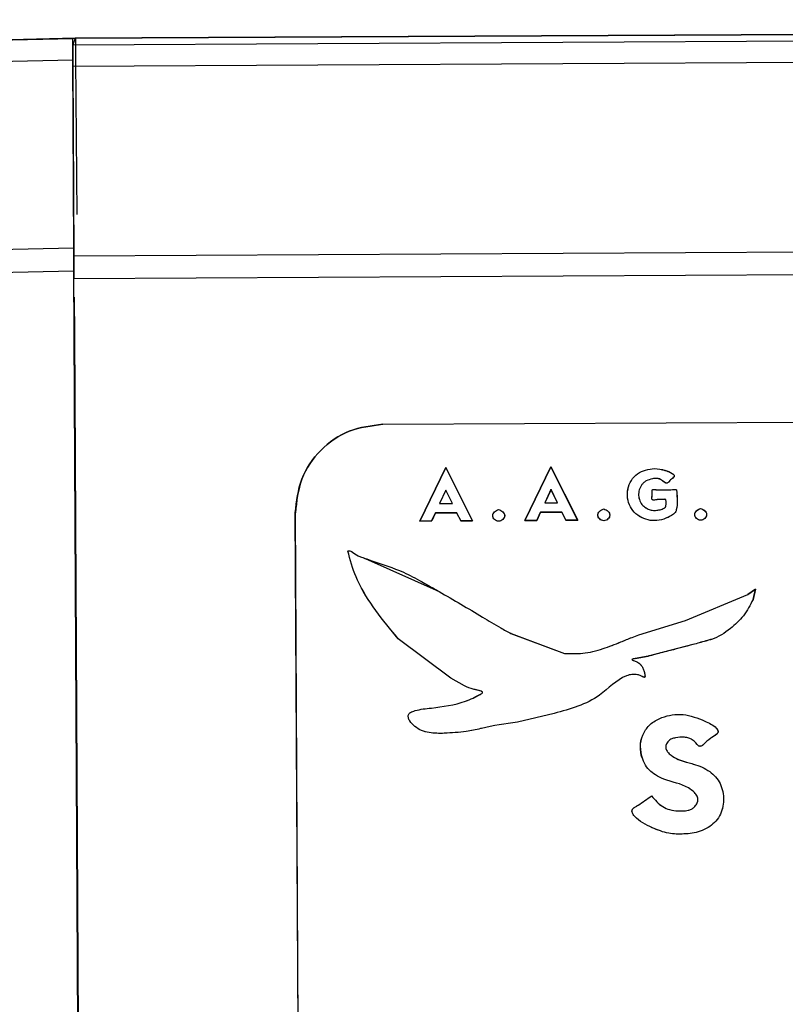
# Model space of a CAD drawing. Header units: millimetres. Extents: x -353 to -41, y 81 to 365.
# Tile 38 of 48: x -155 to -147, y 347 to 358. Entities that reach past the tile are written whole.
import ezdxf

# ---------------------------------------------------------------- set-up
doc = ezdxf.new("R2010")
doc.units = ezdxf.units.MM

msp = doc.modelspace()

# ---------------------------------------------------------------- linework, layer by layer
at = {"color": 7, "linetype": 'Continuous', "lineweight": 25}
for p, q in [((-154.811, 357.657), (-100.894, 357.943)), ((-132.082, 357.852), (-154.788, 357.732)), ((-154.783, 357.732), (-131.668, 357.855)), ((-169.862, 357.389), (-154.811, 357.731)), ((-154.783, 357.732), (-169.834, 357.39)), ((-154.811, 357.731), (-154.788, 357.732)), ((-154.788, 357.732), (-154.811, 357.657)), ((-100.894, 357.699), (-154.811, 357.413)), ((-169.295, 357.159), (-154.811, 357.488)), ((-154.803, 355.35), (-154.811, 357.488)), ((-154.781, 357.489), (-154.769, 355.732)), ((-154.811, 357.413), (-154.803, 355.26)), ((-83.796, 355.636), (-154.803, 355.26)), ((-154.803, 355.35), (-166.616, 355.081)), ((-83.794, 355.38), (-154.802, 355.003)), ((-166.611, 354.824), (-154.802, 355.092)), ((-154.68, 332.077), (-154.802, 355.092)), ((-154.795, 354.386), (-154.686, 333.681)), ((-151.293, 353.351), (-133.088, 353.447)), ((-151.293, 353.351), (-133.088, 353.447)), ((-151.293, 353.351), (-151.293, 353.351)), ((-150.579, 352.862), (-150.875, 352.253)), ((-150.875, 352.253), (-150.579, 352.862)), ((-150.276, 352.256), (-150.579, 352.862)), ((-150.579, 352.862), (-150.276, 352.256)), ((-150.579, 352.862), (-150.579, 352.862)), ((-149.386, 352.869), (-149.682, 352.259)), ((-149.682, 352.259), (-149.386, 352.869)), ((-149.084, 352.263), (-149.386, 352.869)), ((-149.386, 352.869), (-149.083, 352.263)), ((-149.386, 352.869), (-149.386, 352.869)), ((-148.211, 352.851), (-148.211, 352.851)), ((-150.578, 352.605), (-150.65, 352.454)), ((-150.578, 352.605), (-150.65, 352.454)), ((-150.504, 352.454), (-150.578, 352.605)), ((-150.504, 352.454), (-150.578, 352.605)), ((-150.578, 352.605), (-150.578, 352.605)), ((-149.386, 352.611), (-149.457, 352.46)), ((-149.385, 352.611), (-149.457, 352.46)), ((-149.311, 352.461), (-149.386, 352.611)), ((-149.386, 352.611), (-149.385, 352.611)), ((-149.311, 352.461), (-149.385, 352.611)), ((-148.142, 352.606), (-148.142, 352.606)), ((-150.65, 352.454), (-150.504, 352.454)), ((-150.65, 352.454), (-150.504, 352.454)), ((-150.65, 352.454), (-150.65, 352.454)), ((-150.504, 352.454), (-150.504, 352.454)), ((-149.457, 352.46), (-149.311, 352.461)), ((-149.457, 352.46), (-149.311, 352.461)), ((-149.457, 352.46), (-149.457, 352.46)), ((-149.311, 352.461), (-149.311, 352.461)), ((-148.177, 352.496), (-148.177, 352.496)), ((-152.194, 334.745), (-152.288, 352.346)), ((-152.287, 352.346), (-152.288, 352.346)), ((-152.194, 334.745), (-152.287, 352.346)), ((-150.741, 352.254), (-150.696, 352.345)), ((-150.696, 352.345), (-150.74, 352.254)), ((-150.696, 352.345), (-150.457, 352.347)), ((-150.456, 352.347), (-150.696, 352.345)), ((-150.696, 352.345), (-150.696, 352.345)), ((-150.457, 352.347), (-150.411, 352.255)), ((-150.457, 352.347), (-150.456, 352.347)), ((-150.411, 352.255), (-150.456, 352.347)), ((-149.98, 352.384), (-149.98, 352.384)), ((-149.548, 352.26), (-149.504, 352.352)), ((-149.504, 352.352), (-149.548, 352.26)), ((-149.504, 352.352), (-149.264, 352.353)), ((-149.264, 352.353), (-149.504, 352.352)), ((-149.504, 352.352), (-149.504, 352.352)), ((-149.264, 352.353), (-149.219, 352.262)), ((-149.218, 352.262), (-149.264, 352.353)), ((-149.264, 352.353), (-149.264, 352.353)), ((-148.787, 352.39), (-148.787, 352.39)), ((-148.295, 352.394), (-148.295, 352.394)), ((-147.688, 352.396), (-147.688, 352.396)), ((-150.875, 352.253), (-150.741, 352.254)), ((-150.74, 352.254), (-150.875, 352.253)), ((-150.875, 352.253), (-150.875, 352.253)), ((-150.741, 352.254), (-150.74, 352.254)), ((-150.411, 352.255), (-150.276, 352.256)), ((-150.276, 352.256), (-150.411, 352.255)), ((-150.411, 352.255), (-150.411, 352.255)), ((-150.276, 352.256), (-150.276, 352.256)), ((-149.979, 352.25), (-149.979, 352.25)), ((-149.682, 352.259), (-149.548, 352.26)), ((-149.548, 352.26), (-149.682, 352.259)), ((-149.682, 352.259), (-149.682, 352.259)), ((-149.548, 352.26), (-149.548, 352.26)), ((-149.219, 352.262), (-149.084, 352.263)), ((-149.219, 352.262), (-149.218, 352.262)), ((-149.083, 352.263), (-149.218, 352.262)), ((-149.084, 352.263), (-149.083, 352.263)), ((-148.786, 352.257), (-148.786, 352.257)), ((-147.687, 352.262), (-147.687, 352.262)), ((-151.495, 351.829), (-150.655, 351.453)), ((-151.495, 351.829), (-151.495, 351.829)), ((-150.655, 351.453), (-150.655, 351.453)), ((-147.064, 351.481), (-147.152, 351.419)), ((-147.152, 351.419), (-147.064, 351.481)), ((-147.093, 351.363), (-147.064, 351.481)), ((-147.064, 351.481), (-147.093, 351.363)), ((-147.064, 351.481), (-147.064, 351.481)), ((-147.861, 351.123), (-147.152, 351.419)), ((-147.861, 351.123), (-147.152, 351.419)), ((-147.152, 351.419), (-147.152, 351.419)), ((-147.093, 351.363), (-147.093, 351.363)), ((-148.391, 350.962), (-147.861, 351.123)), ((-148.391, 350.962), (-147.861, 351.123)), ((-147.861, 351.123), (-147.861, 351.123)), ((-150.523, 350.471), (-151.12, 350.917)), ((-150.523, 350.471), (-151.12, 350.917)), ((-151.12, 350.917), (-151.12, 350.917)), ((-149.84, 350.975), (-149.231, 350.751)), ((-149.839, 350.975), (-149.84, 350.975)), ((-149.839, 350.975), (-149.231, 350.751)), ((-148.391, 350.962), (-148.391, 350.962)), ((-147.776, 350.851), (-148.282, 350.719)), ((-147.776, 350.851), (-147.776, 350.851)), ((-149.231, 350.751), (-149.231, 350.751)), ((-148.438, 350.667), (-148.438, 350.667)), ((-148.429, 350.693), (-148.283, 350.719)), ((-148.282, 350.719), (-148.429, 350.693)), ((-148.429, 350.693), (-148.429, 350.693)), ((-148.283, 350.719), (-148.282, 350.719)), ((-150.368, 350.382), (-150.523, 350.471)), ((-150.523, 350.471), (-150.523, 350.471)), ((-150.368, 350.382), (-150.523, 350.471)), ((-148.404, 350.509), (-148.404, 350.509)), ((-150.368, 350.382), (-150.368, 350.382)), ((-150.744, 350.131), (-150.744, 350.131)), ((-149.351, 350.069), (-149.768, 349.969)), ((-149.351, 350.069), (-149.768, 349.969)), ((-149.351, 350.069), (-149.351, 350.069)), ((-147.641, 349.983), (-147.641, 349.983)), ((-150.931, 349.921), (-150.931, 349.921)), ((-149.768, 349.969), (-149.768, 349.969)), ((-150.597, 349.844), (-150.597, 349.844)), ((-147.709, 349.7), (-147.709, 349.7)), ((-148.36, 349.597), (-148.361, 349.597)), ((-148.245, 349.134), (-148.245, 349.134)), ((-147.757, 349.172), (-147.757, 349.172)), ((-147.944, 348.963), (-147.944, 348.963))]:
    msp.add_line(p, q, dxfattribs=at)
for points, knots in [([(-154.811, 357.488), (-154.811, 357.526), (-154.812, 357.6), (-154.812, 357.676), (-154.812, 357.723), (-154.811, 357.729), (-154.811, 357.731)], [0, 0, 0, 0, 0.268467, 0.524627, 0.768474, 1, 1, 1, 1]), ([(-154.783, 357.732), (-154.783, 357.729), (-154.783, 357.724), (-154.782, 357.677), (-154.782, 357.601), (-154.781, 357.527), (-154.781, 357.489)], [0, 0, 0, 0, 0.231526, 0.475373, 0.731533, 1, 1, 1, 1]), ([(-154.797, 354.795), (-154.797, 354.793), (-154.797, 354.79), (-154.797, 354.766), (-154.797, 354.728), (-154.797, 354.663), (-154.795, 354.548), (-154.795, 354.446), (-154.795, 354.386)], [0, 0, 0, 0, 0.10076, 0.206776, 0.321108, 0.446208, 0.676472, 1, 1, 1, 1]), ([(-148.142, 352.606), (-148.131, 352.607), (-148.117, 352.608), (-148.085, 352.609), (-148.057, 352.606), (-148.02, 352.607), (-147.997, 352.611), (-147.978, 352.612), (-147.971, 352.611), (-147.966, 352.61), (-147.963, 352.607), (-147.96, 352.6), (-147.957, 352.523), (-147.944, 352.44), (-147.97, 352.359), (-147.992, 352.331), (-148.046, 352.297), (-148.13, 352.265), (-148.235, 352.252), (-148.336, 352.277), (-148.426, 352.33), (-148.49, 352.413), (-148.523, 352.512), (-148.518, 352.618), (-148.48, 352.716), (-148.408, 352.794), (-148.313, 352.837), (-148.245, 352.846), (-148.211, 352.851)], [0, 0, 0, 0, 0.0198086, 0.0257017, 0.0586076, 0.0708093, 0.0929889, 0.1015572, 0.1047851, 0.1074252, 0.1098615, 0.1126351, 0.1201058, 0.2482411, 0.2610326, 0.2751658, 0.3106361, 0.3762744, 0.4378773, 0.499639, 0.5629143, 0.624889, 0.6870988, 0.7501464, 0.8132478, 0.8756643, 0.9374543, 1, 1, 1, 1]), ([(-148.142, 352.606), (-148.11, 352.606), (-148.071, 352.606), (-148.02, 352.607), (-147.997, 352.611), (-147.977, 352.612), (-147.968, 352.611), (-147.964, 352.608), (-147.962, 352.606), (-147.96, 352.6), (-147.956, 352.524), (-147.944, 352.441), (-147.97, 352.359), (-147.992, 352.332), (-148.046, 352.297), (-148.13, 352.265), (-148.234, 352.252), (-148.335, 352.277), (-148.426, 352.33), (-148.49, 352.413), (-148.523, 352.512), (-148.517, 352.618), (-148.48, 352.716), (-148.408, 352.794), (-148.313, 352.837), (-148.245, 352.846), (-148.211, 352.851)], [0, 0, 0, 0, 0.058579, 0.070771, 0.092962, 0.101323, 0.107352, 0.108473, 0.109654, 0.112375, 0.120043, 0.248187, 0.260856, 0.274946, 0.310595, 0.376238, 0.437723, 0.49961, 0.562753, 0.624867, 0.686934, 0.750133, 0.813077, 0.875656, 0.93745, 1, 1, 1, 1]), ([(-148.211, 352.851), (-148.171, 352.846), (-148.108, 352.837), (-148.038, 352.808), (-148.003, 352.79), (-147.991, 352.776), (-147.988, 352.771), (-147.987, 352.765), (-147.987, 352.76), (-147.998, 352.742), (-148.023, 352.729), (-148.041, 352.706), (-148.052, 352.694), (-148.062, 352.686), (-148.073, 352.683), (-148.082, 352.683), (-148.089, 352.687), (-148.094, 352.69), (-148.096, 352.691), (-148.096, 352.691), (-148.097, 352.691), (-148.097, 352.691), (-148.098, 352.692), (-148.103, 352.696), (-148.114, 352.704), (-148.132, 352.717), (-148.154, 352.732), (-148.19, 352.739), (-148.242, 352.732), (-148.294, 352.717), (-148.333, 352.691), (-148.363, 352.659), (-148.387, 352.609), (-148.396, 352.543), (-148.381, 352.481), (-148.347, 352.427), (-148.313, 352.405), (-148.295, 352.394)], [0, 0, 0, 0, 0.120577, 0.188277, 0.229327, 0.236279, 0.242204, 0.247431, 0.25243, 0.256623, 0.311209, 0.332245, 0.342866, 0.360978, 0.368551, 0.375766, 0.38801, 0.392409, 0.393594, 0.393896, 0.393972, 0.394004, 0.394591, 0.398006, 0.412199, 0.436214, 0.465626, 0.490589, 0.545122, 0.619991, 0.652244, 0.68378, 0.749689, 0.81483, 0.879264, 0.939744, 1, 1, 1, 1]), ([(-148.211, 352.851), (-148.171, 352.845), (-148.102, 352.835), (-148.028, 352.807), (-147.994, 352.782), (-147.988, 352.77), (-147.987, 352.764), (-147.987, 352.76), (-147.997, 352.741), (-148.023, 352.729), (-148.04, 352.707), (-148.047, 352.699), (-148.053, 352.692), (-148.061, 352.686), (-148.072, 352.684), (-148.08, 352.683), (-148.1, 352.693), (-148.123, 352.712), (-148.154, 352.731), (-148.19, 352.739), (-148.242, 352.732), (-148.294, 352.717), (-148.333, 352.691), (-148.363, 352.659), (-148.387, 352.609), (-148.396, 352.543), (-148.38, 352.481), (-148.347, 352.427), (-148.312, 352.405), (-148.295, 352.394)], [0, 0, 0, 0, 0.1206, 0.209732, 0.235077, 0.244247, 0.24839, 0.252479, 0.256386, 0.311292, 0.3325, 0.339071, 0.342955, 0.360593, 0.368277, 0.375771, 0.382526, 0.436096, 0.465303, 0.490466, 0.545009, 0.619892, 0.651913, 0.683373, 0.749619, 0.814431, 0.879219, 0.939562, 1, 1, 1, 1]), ([(-148.177, 352.496), (-148.177, 352.496), (-148.178, 352.496), (-148.181, 352.496), (-148.193, 352.494), (-148.207, 352.492), (-148.221, 352.491), (-148.229, 352.492), (-148.235, 352.495), (-148.238, 352.497), (-148.239, 352.5), (-148.241, 352.504), (-148.241, 352.529), (-148.234, 352.559), (-148.239, 352.588), (-148.239, 352.599), (-148.239, 352.604), (-148.237, 352.606), (-148.234, 352.608), (-148.226, 352.611), (-148.195, 352.609), (-148.166, 352.607), (-148.142, 352.606)], [0, 0, 0, 0, 0.000979, 0.009773, 0.035168, 0.132834, 0.168336, 0.197322, 0.221553, 0.232811, 0.244056, 0.252447, 0.290267, 0.51308, 0.593154, 0.618605, 0.634763, 0.642843, 0.651461, 0.672637, 0.73902, 1, 1, 1, 1]), ([(-148.177, 352.496), (-148.178, 352.496), (-148.19, 352.495), (-148.205, 352.492), (-148.221, 352.491), (-148.228, 352.492), (-148.235, 352.495), (-148.239, 352.499), (-148.241, 352.504), (-148.24, 352.529), (-148.234, 352.559), (-148.239, 352.589), (-148.239, 352.601), (-148.237, 352.606), (-148.234, 352.608), (-148.226, 352.611), (-148.194, 352.609), (-148.165, 352.608), (-148.142, 352.606)], [0, 0, 0, 0, 0.013999, 0.132948, 0.166756, 0.195213, 0.219952, 0.243396, 0.250963, 0.287619, 0.512771, 0.591748, 0.634327, 0.641989, 0.650244, 0.671117, 0.738792, 1, 1, 1, 1]), ([(-148.295, 352.394), (-148.28, 352.388), (-148.249, 352.375), (-148.198, 352.372), (-148.148, 352.38), (-148.111, 352.393), (-148.091, 352.406), (-148.086, 352.414), (-148.083, 352.42), (-148.081, 352.446), (-148.076, 352.472), (-148.082, 352.494), (-148.084, 352.496), (-148.085, 352.497), (-148.089, 352.499), (-148.103, 352.501), (-148.132, 352.495), (-148.16, 352.496), (-148.177, 352.496)], [0, 0, 0, 0, 0.125136, 0.249291, 0.380088, 0.504979, 0.540612, 0.556443, 0.57176, 0.590739, 0.753333, 0.758646, 0.763839, 0.76934, 0.775511, 0.790787, 0.875285, 1, 1, 1, 1]), ([(-148.295, 352.394), (-148.28, 352.388), (-148.249, 352.375), (-148.198, 352.372), (-148.148, 352.38), (-148.111, 352.393), (-148.09, 352.408), (-148.083, 352.417), (-148.081, 352.446), (-148.076, 352.471), (-148.082, 352.494), (-148.083, 352.495), (-148.085, 352.497), (-148.091, 352.499), (-148.098, 352.499), (-148.111, 352.498), (-148.136, 352.496), (-148.16, 352.496), (-148.177, 352.496)], [0, 0, 0, 0, 0.12454, 0.249432, 0.378938, 0.505321, 0.539366, 0.571805, 0.589576, 0.753522, 0.75851, 0.76346, 0.768821, 0.774953, 0.810724, 0.818604, 0.875192, 1, 1, 1, 1]), ([(-149.979, 352.25), (-149.988, 352.251), (-150.005, 352.254), (-150.027, 352.269), (-150.04, 352.286), (-150.046, 352.301), (-150.048, 352.313), (-150.047, 352.324), (-150.041, 352.34), (-150.028, 352.358), (-150.006, 352.375), (-149.989, 352.381), (-149.98, 352.384)], [0, 0, 0, 0, 0.123143, 0.252707, 0.376223, 0.433739, 0.491561, 0.545617, 0.601803, 0.730847, 0.863981, 1, 1, 1, 1]), ([(-149.979, 352.25), (-149.987, 352.251), (-150.005, 352.254), (-150.026, 352.269), (-150.04, 352.286), (-150.046, 352.301), (-150.047, 352.313), (-150.047, 352.324), (-150.041, 352.34), (-150.028, 352.357), (-150.006, 352.375), (-149.989, 352.381), (-149.98, 352.384)], [0, 0, 0, 0, 0.122412, 0.252623, 0.374766, 0.432633, 0.491453, 0.544589, 0.600457, 0.730765, 0.863117, 1, 1, 1, 1]), ([(-149.98, 352.384), (-149.971, 352.381), (-149.954, 352.375), (-149.932, 352.358), (-149.918, 352.341), (-149.913, 352.326), (-149.911, 352.314), (-149.913, 352.302), (-149.918, 352.287), (-149.932, 352.27), (-149.953, 352.254), (-149.971, 352.251), (-149.979, 352.25)], [0, 0, 0, 0, 0.134018, 0.268723, 0.395005, 0.451926, 0.508018, 0.563715, 0.62048, 0.746952, 0.875198, 1, 1, 1, 1]), ([(-149.98, 352.384), (-149.971, 352.381), (-149.953, 352.375), (-149.932, 352.358), (-149.918, 352.341), (-149.912, 352.325), (-149.911, 352.314), (-149.912, 352.303), (-149.918, 352.287), (-149.931, 352.27), (-149.953, 352.254), (-149.97, 352.251), (-149.979, 352.25)], [0, 0, 0, 0, 0.134748, 0.269704, 0.395053, 0.451796, 0.507723, 0.562827, 0.619099, 0.745149, 0.874795, 1, 1, 1, 1]), ([(-148.786, 352.257), (-148.795, 352.258), (-148.812, 352.26), (-148.834, 352.275), (-148.848, 352.292), (-148.853, 352.308), (-148.855, 352.319), (-148.854, 352.331), (-148.849, 352.346), (-148.835, 352.364), (-148.814, 352.381), (-148.796, 352.387), (-148.787, 352.39)], [0, 0, 0, 0, 0.123143, 0.252707, 0.376223, 0.433739, 0.491561, 0.545617, 0.601803, 0.730847, 0.863981, 1, 1, 1, 1]), ([(-148.786, 352.257), (-148.795, 352.258), (-148.812, 352.26), (-148.833, 352.275), (-148.847, 352.292), (-148.853, 352.307), (-148.855, 352.319), (-148.854, 352.33), (-148.848, 352.346), (-148.835, 352.364), (-148.814, 352.381), (-148.796, 352.387), (-148.787, 352.39)], [0, 0, 0, 0, 0.1224119, 0.2526229, 0.3747655, 0.4326329, 0.491453, 0.5445893, 0.600457, 0.7307649, 0.8631174, 1, 1, 1, 1]), ([(-148.787, 352.39), (-148.779, 352.387), (-148.761, 352.382), (-148.739, 352.365), (-148.725, 352.347), (-148.72, 352.332), (-148.719, 352.32), (-148.72, 352.309), (-148.726, 352.293), (-148.739, 352.276), (-148.76, 352.26), (-148.778, 352.258), (-148.786, 352.257)], [0, 0, 0, 0, 0.1340181, 0.2687232, 0.3950054, 0.4519263, 0.5080177, 0.563715, 0.6204803, 0.7469517, 0.8751984, 1, 1, 1, 1]), ([(-148.787, 352.39), (-148.778, 352.387), (-148.761, 352.381), (-148.739, 352.365), (-148.725, 352.347), (-148.72, 352.332), (-148.718, 352.32), (-148.72, 352.309), (-148.725, 352.293), (-148.739, 352.276), (-148.76, 352.26), (-148.778, 352.258), (-148.786, 352.257)], [0, 0, 0, 0, 0.1347484, 0.2697042, 0.3950535, 0.451796, 0.5077231, 0.5628266, 0.6190989, 0.7451488, 0.8747946, 1, 1, 1, 1]), ([(-147.687, 352.262), (-147.696, 352.264), (-147.713, 352.266), (-147.735, 352.281), (-147.748, 352.298), (-147.754, 352.313), (-147.756, 352.325), (-147.755, 352.336), (-147.75, 352.352), (-147.736, 352.37), (-147.715, 352.387), (-147.697, 352.393), (-147.688, 352.396)], [0, 0, 0, 0, 0.123143, 0.252707, 0.376223, 0.433739, 0.491561, 0.545617, 0.601803, 0.730847, 0.863981, 1, 1, 1, 1]), ([(-147.687, 352.262), (-147.695, 352.264), (-147.713, 352.266), (-147.734, 352.281), (-147.748, 352.298), (-147.754, 352.313), (-147.756, 352.325), (-147.755, 352.336), (-147.749, 352.352), (-147.736, 352.37), (-147.714, 352.387), (-147.697, 352.393), (-147.688, 352.396)], [0, 0, 0, 0, 0.122412, 0.252623, 0.374766, 0.432633, 0.491453, 0.544589, 0.600457, 0.730765, 0.863117, 1, 1, 1, 1]), ([(-147.688, 352.396), (-147.679, 352.393), (-147.662, 352.387), (-147.64, 352.371), (-147.626, 352.353), (-147.621, 352.338), (-147.62, 352.326), (-147.621, 352.315), (-147.627, 352.299), (-147.64, 352.282), (-147.661, 352.266), (-147.679, 352.264), (-147.687, 352.262)], [0, 0, 0, 0, 0.134018, 0.268723, 0.395005, 0.451926, 0.508018, 0.563715, 0.62048, 0.746952, 0.875198, 1, 1, 1, 1]), ([(-147.688, 352.396), (-147.679, 352.393), (-147.661, 352.387), (-147.64, 352.37), (-147.626, 352.353), (-147.621, 352.338), (-147.619, 352.326), (-147.621, 352.315), (-147.626, 352.299), (-147.639, 352.282), (-147.661, 352.266), (-147.678, 352.264), (-147.687, 352.262)], [0, 0, 0, 0, 0.134748, 0.269704, 0.395053, 0.451796, 0.507723, 0.562827, 0.619099, 0.745149, 0.874795, 1, 1, 1, 1]), ([(-151.12, 350.917), (-151.295, 351.127), (-151.536, 351.418), (-151.661, 351.784), (-151.686, 351.895), (-151.689, 351.907), (-151.69, 351.911), (-151.69, 351.912), (-151.689, 351.914), (-151.687, 351.915), (-151.685, 351.916), (-151.679, 351.917), (-151.666, 351.915), (-151.654, 351.91), (-151.624, 351.89), (-151.59, 351.862), (-151.54, 351.845), (-151.514, 351.836), (-151.501, 351.831), (-151.497, 351.829), (-151.496, 351.829), (-151.495, 351.829)], [0, 0, 0, 0, 0.589904, 0.815028, 0.833728, 0.839452, 0.841143, 0.842077, 0.843249, 0.844499, 0.845962, 0.847724, 0.858465, 0.873592, 0.87673, 0.937272, 0.968135, 0.990807, 0.997089, 0.998965, 1, 1, 1, 1]), ([(-151.12, 350.917), (-151.294, 351.128), (-151.535, 351.419), (-151.662, 351.783), (-151.686, 351.894), (-151.689, 351.903), (-151.689, 351.905), (-151.689, 351.906), (-151.689, 351.906), (-151.689, 351.906), (-151.69, 351.907), (-151.69, 351.908), (-151.69, 351.911), (-151.69, 351.912), (-151.689, 351.914), (-151.686, 351.915), (-151.679, 351.916), (-151.666, 351.915), (-151.654, 351.91), (-151.624, 351.89), (-151.59, 351.862), (-151.54, 351.845), (-151.514, 351.836), (-151.501, 351.831), (-151.497, 351.829), (-151.496, 351.829), (-151.495, 351.829)], [0, 0, 0, 0, 0.589955, 0.815097, 0.833799, 0.836025, 0.837206, 0.837357, 0.837433, 0.837442, 0.837473, 0.839585, 0.841045, 0.842342, 0.843648, 0.845133, 0.849053, 0.858453, 0.873581, 0.876912, 0.937267, 0.968133, 0.990645, 0.996967, 0.998895, 1, 1, 1, 1]), ([(-151.495, 351.829), (-151.47, 351.82), (-151.325, 351.77), (-151.103, 351.7), (-150.899, 351.59), (-150.764, 351.515), (-150.698, 351.478), (-150.655, 351.453)], [0, 0, 0, 0, 0.0862582, 0.5000239, 0.7521415, 0.8385934, 1, 1, 1, 1]), ([(-150.655, 351.453), (-150.491, 351.357), (-150.257, 351.221), (-149.988, 351.058), (-149.879, 350.997), (-149.84, 350.975)], [0, 0, 0, 0, 0.602856, 0.857799, 1, 1, 1, 1]), ([(-150.655, 351.453), (-150.491, 351.357), (-150.257, 351.221), (-149.988, 351.058), (-149.879, 350.997), (-149.839, 350.975)], [0, 0, 0, 0, 0.602856, 0.857837, 1, 1, 1, 1]), ([(-147.093, 351.363), (-147.126, 351.299), (-147.192, 351.174), (-147.356, 351.019), (-147.493, 350.931), (-147.594, 350.901), (-147.665, 350.882), (-147.727, 350.865), (-147.776, 350.851)], [0, 0, 0, 0, 0.241916, 0.47467, 0.753842, 0.780132, 0.829919, 1, 1, 1, 1]), ([(-147.093, 351.363), (-147.126, 351.299), (-147.192, 351.174), (-147.356, 351.019), (-147.493, 350.931), (-147.594, 350.902), (-147.664, 350.882), (-147.727, 350.865), (-147.776, 350.851)], [0, 0, 0, 0, 0.241916, 0.47467, 0.753842, 0.77954, 0.82913, 1, 1, 1, 1]), ([(-149.231, 350.751), (-149.163, 350.749), (-149.015, 350.743), (-148.8, 350.799), (-148.618, 350.871), (-148.484, 350.926), (-148.416, 350.952), (-148.391, 350.962)], [0, 0, 0, 0, 0.2338729, 0.5038019, 0.7512812, 0.9079117, 1, 1, 1, 1]), ([(-149.231, 350.751), (-149.162, 350.749), (-149.015, 350.743), (-148.8, 350.799), (-148.617, 350.871), (-148.483, 350.926), (-148.416, 350.952), (-148.391, 350.962)], [0, 0, 0, 0, 0.23365, 0.503796, 0.751278, 0.908055, 1, 1, 1, 1]), ([(-147.776, 350.851), (-147.86, 350.829), (-148.004, 350.79), (-148.166, 350.75), (-148.247, 350.728), (-148.272, 350.722), (-148.28, 350.72), (-148.283, 350.719)], [0, 0, 0, 0, 0.500001, 0.854351, 0.953263, 0.983153, 1, 1, 1, 1]), ([(-148.429, 350.693), (-148.437, 350.691), (-148.45, 350.689), (-148.463, 350.685), (-148.466, 350.682), (-148.467, 350.681), (-148.467, 350.68), (-148.467, 350.68), (-148.466, 350.679), (-148.464, 350.676), (-148.454, 350.672), (-148.445, 350.669), (-148.438, 350.667)], [0, 0, 0, 0, 0.335855, 0.526468, 0.542267, 0.548917, 0.555263, 0.56181, 0.569019, 0.586672, 0.718247, 1, 1, 1, 1]), ([(-148.429, 350.693), (-148.437, 350.691), (-148.449, 350.689), (-148.462, 350.685), (-148.466, 350.682), (-148.466, 350.681), (-148.466, 350.681), (-148.466, 350.681), (-148.466, 350.68), (-148.466, 350.679), (-148.464, 350.678), (-148.455, 350.672), (-148.446, 350.67), (-148.438, 350.667)], [0, 0, 0, 0, 0.33258, 0.528612, 0.540167, 0.545122, 0.549773, 0.554365, 0.559152, 0.570127, 0.601248, 0.647611, 1, 1, 1, 1]), ([(-148.438, 350.667), (-148.426, 350.662), (-148.401, 350.652), (-148.371, 350.625), (-148.346, 350.593), (-148.33, 350.555), (-148.323, 350.521), (-148.319, 350.497), (-148.32, 350.486), (-148.321, 350.483), (-148.322, 350.481), (-148.324, 350.48), (-148.325, 350.479), (-148.328, 350.479), (-148.342, 350.483), (-148.366, 350.497), (-148.391, 350.505), (-148.404, 350.509)], [0, 0, 0, 0, 0.119844, 0.249363, 0.366361, 0.492375, 0.622248, 0.694751, 0.710647, 0.723041, 0.728365, 0.733435, 0.738563, 0.744054, 0.758371, 0.873751, 1, 1, 1, 1]), ([(-148.438, 350.667), (-148.426, 350.662), (-148.401, 350.652), (-148.371, 350.626), (-148.346, 350.593), (-148.33, 350.556), (-148.323, 350.521), (-148.318, 350.497), (-148.319, 350.487), (-148.321, 350.483), (-148.323, 350.48), (-148.326, 350.479), (-148.328, 350.479), (-148.332, 350.48), (-148.345, 350.485), (-148.368, 350.498), (-148.391, 350.505), (-148.404, 350.509)], [0, 0, 0, 0, 0.119189, 0.249574, 0.36524, 0.492839, 0.622851, 0.695431, 0.709498, 0.721309, 0.73213, 0.743559, 0.745537, 0.756013, 0.7816, 0.873616, 1, 1, 1, 1]), ([(-148.404, 350.509), (-148.426, 350.512), (-148.469, 350.516), (-148.633, 350.467), (-148.862, 350.203), (-149.168, 350.119), (-149.351, 350.069)], [0, 0, 0, 0, 0.061558, 0.121599, 0.473985, 1, 1, 1, 1]), ([(-148.404, 350.509), (-148.426, 350.512), (-148.469, 350.516), (-148.632, 350.467), (-148.862, 350.203), (-149.168, 350.119), (-149.351, 350.069)], [0, 0, 0, 0, 0.061298, 0.121581, 0.473974, 1, 1, 1, 1]), ([(-150.744, 350.131), (-150.613, 350.148), (-150.45, 350.168), (-150.277, 350.24), (-150.216, 350.272), (-150.179, 350.289), (-150.166, 350.3), (-150.164, 350.304), (-150.163, 350.306), (-150.163, 350.309), (-150.164, 350.311), (-150.166, 350.314), (-150.181, 350.326), (-150.219, 350.333), (-150.287, 350.347), (-150.335, 350.368), (-150.368, 350.382)], [0, 0, 0, 0, 0.4718866, 0.5844655, 0.6714705, 0.7193585, 0.7283136, 0.7317904, 0.7348071, 0.7376301, 0.7405786, 0.7439363, 0.7478998, 0.8121964, 0.8726336, 1, 1, 1, 1]), ([(-150.744, 350.131), (-150.613, 350.148), (-150.45, 350.168), (-150.274, 350.241), (-150.214, 350.274), (-150.177, 350.291), (-150.166, 350.3), (-150.164, 350.304), (-150.164, 350.307), (-150.164, 350.309), (-150.164, 350.311), (-150.166, 350.314), (-150.171, 350.318), (-150.204, 350.333), (-150.274, 350.341), (-150.335, 350.368), (-150.368, 350.382)], [0, 0, 0, 0, 0.472279, 0.584952, 0.680514, 0.720005, 0.728549, 0.731944, 0.734934, 0.737739, 0.74062, 0.743821, 0.747523, 0.763125, 0.872528, 1, 1, 1, 1]), ([(-150.931, 349.921), (-150.953, 349.941), (-150.984, 349.97), (-151.005, 350.015), (-151.007, 350.039), (-151.004, 350.055), (-150.995, 350.07), (-150.97, 350.088), (-150.886, 350.116), (-150.806, 350.125), (-150.744, 350.131)], [0, 0, 0, 0, 0.200421, 0.292291, 0.330161, 0.365637, 0.403037, 0.447211, 0.57586, 1, 1, 1, 1]), ([(-150.931, 349.921), (-150.952, 349.941), (-150.984, 349.97), (-151.005, 350.014), (-151.007, 350.039), (-151.004, 350.055), (-150.995, 350.07), (-150.97, 350.088), (-150.886, 350.116), (-150.806, 350.125), (-150.744, 350.131)], [0, 0, 0, 0, 0.200439, 0.291515, 0.329585, 0.365602, 0.402204, 0.447162, 0.575822, 1, 1, 1, 1]), ([(-148.361, 349.597), (-148.367, 349.64), (-148.379, 349.727), (-148.338, 349.857), (-148.251, 349.963), (-148.134, 350.026), (-148.01, 350.056), (-147.842, 350.064), (-147.722, 350.016), (-147.641, 349.983)], [0, 0, 0, 0, 0.125093, 0.254958, 0.381052, 0.515528, 0.631434, 0.750689, 1, 1, 1, 1]), ([(-148.36, 349.597), (-148.366, 349.64), (-148.378, 349.727), (-148.338, 349.857), (-148.251, 349.963), (-148.134, 350.026), (-148.01, 350.056), (-147.841, 350.064), (-147.722, 350.016), (-147.641, 349.983)], [0, 0, 0, 0, 0.125093, 0.254958, 0.380753, 0.515525, 0.631109, 0.750689, 1, 1, 1, 1]), ([(-147.641, 349.983), (-147.594, 349.961), (-147.541, 349.937), (-147.499, 349.89), (-147.491, 349.876), (-147.489, 349.862), (-147.492, 349.85), (-147.5, 349.84), (-147.508, 349.832), (-147.548, 349.804), (-147.602, 349.773), (-147.647, 349.726), (-147.667, 349.705), (-147.681, 349.698), (-147.696, 349.695), (-147.705, 349.698), (-147.709, 349.7)], [0, 0, 0, 0, 0.316505, 0.351096, 0.39034, 0.413506, 0.436818, 0.462972, 0.493928, 0.506438, 0.767217, 0.873169, 0.911274, 0.942941, 0.971156, 1, 1, 1, 1]), ([(-147.641, 349.983), (-147.594, 349.961), (-147.539, 349.936), (-147.497, 349.888), (-147.491, 349.875), (-147.49, 349.865), (-147.491, 349.856), (-147.497, 349.843), (-147.504, 349.834), (-147.515, 349.826), (-147.552, 349.802), (-147.604, 349.77), (-147.647, 349.726), (-147.667, 349.706), (-147.681, 349.698), (-147.695, 349.696), (-147.704, 349.698), (-147.709, 349.7)], [0, 0, 0, 0, 0.317144, 0.36761, 0.388508, 0.407732, 0.426581, 0.446428, 0.493379, 0.497603, 0.529346, 0.767227, 0.873393, 0.910873, 0.942389, 0.970827, 1, 1, 1, 1]), ([(-150.597, 349.844), (-150.655, 349.843), (-150.742, 349.842), (-150.857, 349.871), (-150.906, 349.904), (-150.931, 349.921)], [0, 0, 0, 0, 0.491845, 0.746077, 1, 1, 1, 1]), ([(-150.597, 349.844), (-150.654, 349.843), (-150.741, 349.842), (-150.856, 349.871), (-150.906, 349.904), (-150.931, 349.921)], [0, 0, 0, 0, 0.491835, 0.745765, 1, 1, 1, 1]), ([(-149.768, 349.969), (-149.905, 349.951), (-150.046, 349.932), (-150.236, 349.884), (-150.375, 349.857), (-150.514, 349.849), (-150.597, 349.844)], [0, 0, 0, 0, 0.493169, 0.504267, 0.701709, 1, 1, 1, 1]), ([(-149.768, 349.969), (-149.905, 349.951), (-150.045, 349.932), (-150.235, 349.884), (-150.375, 349.857), (-150.514, 349.849), (-150.597, 349.844)], [0, 0, 0, 0, 0.493169, 0.504296, 0.701709, 1, 1, 1, 1]), ([(-147.709, 349.7), (-147.732, 349.725), (-147.765, 349.761), (-147.823, 349.794), (-147.888, 349.802), (-147.954, 349.797), (-148.017, 349.784), (-148.049, 349.762), (-148.069, 349.737), (-148.079, 349.716), (-148.085, 349.693), (-148.083, 349.671), (-148.075, 349.65), (-148.057, 349.623), (-147.99, 349.562), (-147.89, 349.527), (-147.803, 349.504), (-147.742, 349.488), (-147.672, 349.462), (-147.586, 349.414), (-147.515, 349.352), (-147.463, 349.274), (-147.433, 349.183), (-147.423, 349.087), (-147.436, 348.992), (-147.47, 348.904), (-147.528, 348.829), (-147.603, 348.77), (-147.719, 348.717), (-147.872, 348.697), (-148.06, 348.701), (-148.251, 348.774), (-148.396, 348.851), (-148.461, 348.932), (-148.467, 348.957), (-148.466, 348.971), (-148.462, 348.98), (-148.454, 348.991), (-148.446, 348.998), (-148.436, 349.005), (-148.421, 349.013), (-148.355, 349.054), (-148.295, 349.098), (-148.245, 349.134)], [0, 0, 0, 0, 0.033328, 0.047704, 0.06438, 0.097385, 0.112339, 0.126822, 0.13479, 0.142853, 0.150324, 0.157752, 0.164254, 0.171585, 0.18967, 0.251771, 0.272657, 0.278822, 0.313351, 0.34584, 0.375271, 0.405196, 0.436992, 0.46834, 0.499481, 0.530125, 0.56087, 0.591219, 0.623111, 0.684848, 0.741719, 0.805953, 0.884881, 0.899333, 0.904939, 0.910075, 0.91256, 0.915442, 0.922716, 0.923225, 0.927344, 0.938884, 1, 1, 1, 1]), ([(-147.709, 349.7), (-147.732, 349.725), (-147.765, 349.761), (-147.823, 349.794), (-147.889, 349.802), (-147.954, 349.797), (-148.017, 349.784), (-148.049, 349.762), (-148.069, 349.737), (-148.08, 349.716), (-148.085, 349.693), (-148.083, 349.67), (-148.075, 349.65), (-148.057, 349.623), (-147.991, 349.562), (-147.891, 349.527), (-147.803, 349.504), (-147.743, 349.488), (-147.673, 349.462), (-147.586, 349.414), (-147.515, 349.352), (-147.463, 349.274), (-147.434, 349.183), (-147.423, 349.087), (-147.436, 348.992), (-147.47, 348.904), (-147.528, 348.829), (-147.603, 348.77), (-147.719, 348.717), (-147.872, 348.697), (-148.06, 348.701), (-148.252, 348.774), (-148.397, 348.851), (-148.461, 348.932), (-148.468, 348.957), (-148.466, 348.974), (-148.456, 348.989), (-148.446, 348.998), (-148.436, 349.005), (-148.422, 349.014), (-148.355, 349.054), (-148.295, 349.098), (-148.245, 349.134)], [0, 0, 0, 0, 0.033328, 0.047825, 0.064384, 0.097108, 0.112232, 0.126822, 0.134873, 0.142854, 0.150421, 0.157755, 0.164369, 0.171738, 0.189671, 0.251772, 0.27259, 0.278772, 0.313352, 0.345926, 0.375273, 0.405288, 0.436994, 0.468429, 0.499484, 0.530206, 0.560873, 0.591332, 0.623115, 0.684852, 0.741723, 0.805957, 0.884886, 0.899427, 0.905012, 0.910098, 0.915569, 0.922716, 0.92327, 0.927446, 0.938884, 1, 1, 1, 1]), ([(-147.757, 349.172), (-147.78, 349.191), (-147.88, 349.272), (-148.05, 349.292), (-148.197, 349.366), (-148.274, 349.426), (-148.332, 349.503), (-148.351, 349.565), (-148.361, 349.597)], [0, 0, 0, 0, 0.11258, 0.4973, 0.631578, 0.749483, 0.87238, 1, 1, 1, 1]), ([(-147.757, 349.172), (-147.78, 349.191), (-147.879, 349.272), (-148.05, 349.292), (-148.197, 349.366), (-148.274, 349.426), (-148.332, 349.503), (-148.351, 349.565), (-148.36, 349.597)], [0, 0, 0, 0, 0.11241, 0.497288, 0.631312, 0.74947, 0.872228, 1, 1, 1, 1]), ([(-148.245, 349.134), (-148.206, 349.089), (-148.149, 349.021), (-148.036, 348.973), (-147.976, 348.967), (-147.944, 348.963)], [0, 0, 0, 0, 0.494575, 0.728819, 1, 1, 1, 1]), ([(-148.245, 349.134), (-148.206, 349.089), (-148.149, 349.021), (-148.037, 348.973), (-147.976, 348.967), (-147.944, 348.963)], [0, 0, 0, 0, 0.494596, 0.729548, 1, 1, 1, 1]), ([(-147.944, 348.963), (-147.906, 348.962), (-147.854, 348.961), (-147.793, 348.982), (-147.757, 349.006), (-147.729, 349.041), (-147.718, 349.079), (-147.72, 349.109), (-147.73, 349.14), (-147.746, 349.159), (-147.757, 349.172)], [0, 0, 0, 0, 0.2967838, 0.4034463, 0.5035616, 0.6290469, 0.7495997, 0.8062778, 0.8648824, 1, 1, 1, 1]), ([(-147.944, 348.963), (-147.906, 348.962), (-147.854, 348.961), (-147.793, 348.982), (-147.757, 349.006), (-147.729, 349.041), (-147.718, 349.079), (-147.719, 349.109), (-147.729, 349.14), (-147.746, 349.159), (-147.757, 349.172)], [0, 0, 0, 0, 0.296754, 0.402379, 0.503518, 0.627766, 0.749482, 0.805771, 0.864217, 1, 1, 1, 1])]:
    msp.add_open_spline(points, degree=3, knots=knots, dxfattribs=at)
for points in [[(-154.811, 357.657), (-154.811, 357.653), (-154.811, 357.646), (-154.811, 357.595), (-154.811, 357.518), (-154.811, 357.448), (-154.811, 357.413)], [(-154.802, 355.092), (-154.802, 355.138), (-154.803, 355.228), (-154.803, 355.309), (-154.803, 355.35)], [(-154.803, 355.26), (-154.803, 355.219), (-154.802, 355.139), (-154.802, 355.049), (-154.802, 355.003)], [(-152.288, 352.346), (-152.273, 352.477), (-152.245, 352.739), (-152.015, 353.071), (-151.686, 353.304), (-151.424, 353.335), (-151.293, 353.351)], [(-151.293, 353.351), (-151.424, 353.335), (-151.685, 353.304), (-152.015, 353.071), (-152.244, 352.739), (-152.273, 352.477), (-152.287, 352.346)]]:
    msp.add_open_spline(points, degree=3, dxfattribs=at)

doc.saveas('drawing.dxf')
